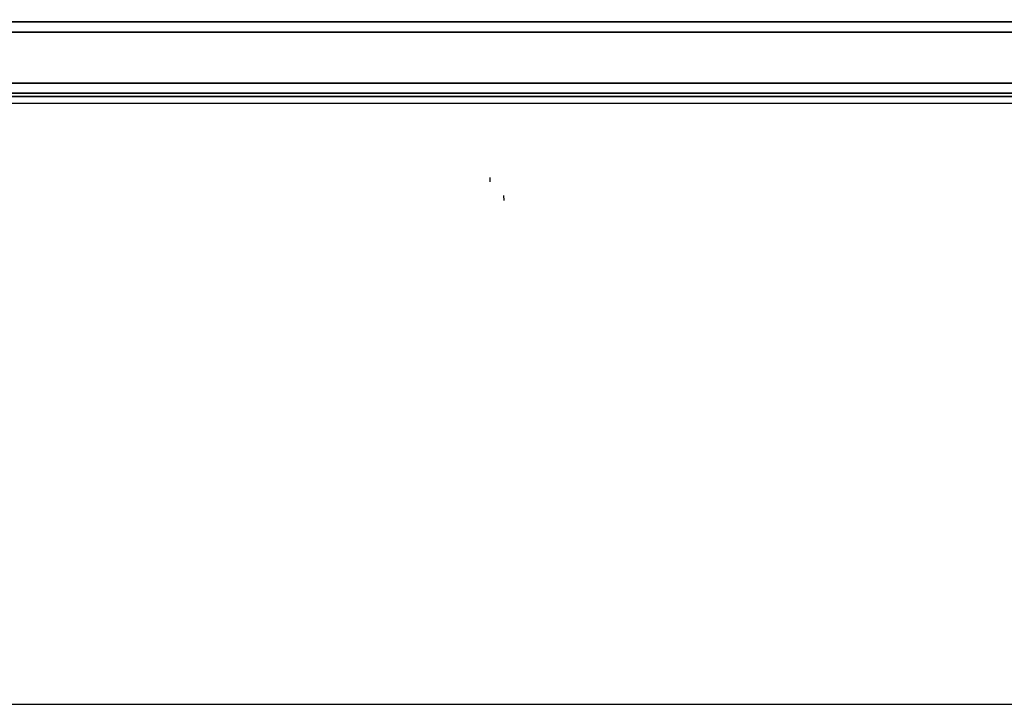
# Model space of a CAD drawing. Header units: millimetres. Extents: x 100 to 2070, y 30 to 1455.
# Tile 56 of 83: x 971 to 1019, y 873 to 906. Entities that reach past the tile are written whole.
import ezdxf

# ---------------------------------------------------------------- set-up
doc = ezdxf.new("R2010")
doc.units = ezdxf.units.MM
doc.header["$LTSCALE"] = 5
for name, color, linetype, lineweight in [('_Sichtbarkanten', 7, 'Continuous', 25), ('Bemaßung (ISO)', 7, 'Continuous', 25), ('Sichtbar schmal (ISO)', 7, 'Continuous', 35)]:
    doc.layers.add(name, color=color, linetype=linetype, lineweight=lineweight)
doc.styles.add('Notiztext (ISO)', font='verdana.ttf')
doc.dimstyles.new('wedi USA', dxfattribs={"dimscale": 5, "dimtxt": 2.5, "dimasz": 4, "dimexe": 2, "dimexo": 0.8, "dimgap": 0.3, "dimtad": 1, "dimdec": 1, "dimrnd": 1e-08, "dimtxsty": 'Notiztext (ISO)', "dimcen": 0.09, "dimclrd": 7, "dimclre": 7, "dimclrt": 256, "dimadec": 0, "dimazin": 2, "dimtfac": 0.6, "dimtmove": 0, "dimatfit": 3, "dimfxl": 1, "dimtolj": 1, "dimlwd": -1, "dimlwe": -1, "dimarcsym": 0})

# ---------------------------------------------------------------- blocks, each defined once
blk = doc.blocks.new('*D98')
at = {"layer": 'Bemaßung (ISO)', "color": 7, "transparency": 16777216}
for p, q in [((461.256, 868.523), (461.256, 728.23)), ((1655.056, 868.523), (1655.056, 728.23)), ((481.256, 738.23), (1635.056, 738.23))]:
    blk.add_line(p, q, dxfattribs=at)
for points in [[(481.256, 741.563), (481.256, 734.897), (461.256, 738.23)], [(1635.056, 741.563), (1635.056, 734.897), (1655.056, 738.23)]]:
    blk.add_solid(points, dxfattribs=at)
at = {"layer": 'Defpoints', "color": 0, "transparency": 16777216}
for p in [(461.256, 872.523), (1655.056, 872.523), (1655.056, 738.23)]:
    blk.add_point(p, dxfattribs=at)
at = {"layer": 'Bemaßung (ISO)', "transparency": 16777216, "insert": (1003.87, 756.083), "char_height": 12.5, "attachment_point": 1, "style": 'Notiztext (ISO)'}
blk.add_mtext('\\A1;1193,8 [47]"', dxfattribs=at)
blk = doc.blocks.new('*D105')
at = {"layer": 'Bemaßung (ISO)', "color": 7, "transparency": 16777216}
for p, q in [((508.864, 903.681), (508.864, 781.253)), ((1607.447, 903.681), (1607.447, 781.253)), ((528.864, 791.253), (1587.447, 791.253))]:
    blk.add_line(p, q, dxfattribs=at)
for points in [[(528.864, 794.586), (528.864, 787.919), (508.864, 791.253)], [(1587.447, 794.586), (1587.447, 787.919), (1607.447, 791.253)]]:
    blk.add_solid(points, dxfattribs=at)
at = {"layer": 'Defpoints', "color": 0, "transparency": 16777216}
for p in [(508.864, 907.681), (1607.447, 907.681), (1607.447, 791.253)]:
    blk.add_point(p, dxfattribs=at)
at = {"layer": 'Bemaßung (ISO)', "transparency": 16777216, "insert": (986.014, 809.106), "char_height": 12.5, "attachment_point": 1, "style": 'Notiztext (ISO)'}
blk.add_mtext('\\A1;1098,6 [43 1/4]"', dxfattribs=at)

msp = doc.modelspace()

# ---------------------------------------------------------------- linework, layer by layer
at = {"layer": '_Sichtbarkanten'}
for p, q in [((511.156, 902.173), (1605.156, 902.173)), ((994.04, 898.299), (994.033, 898.504)), ((994.725, 897.37), (994.712, 897.625)), ((461.256, 872.523), (1655.056, 872.523))]:
    msp.add_line(p, q, dxfattribs=at)
at = {"layer": 'Sichtbar schmal (ISO)'}
for p, q in [((510.864, 906.181), (1605.447, 906.181)), ((1605.447, 905.681), (510.864, 905.681)), ((510.846, 903.164), (1605.465, 903.164)), ((510.68, 902.498), (1605.631, 902.498)), ((1605.465, 902.664), (510.846, 902.664))]:
    msp.add_line(p, q, dxfattribs=at)

# ---------------------------------------------------------------- dimensions: what is measured, and where the dimension line sits
at = {"layer": 'Bemaßung (ISO)', "color": 7}
for base, p1, p2, picture, middle in [((1607.447, 791.253), (508.864, 907.681), (1607.447, 907.681), '*D105', (1058.156, 791.253)), ((1655.056, 738.23), (461.256, 872.523), (1655.056, 872.523), '*D98', (1058.156, 738.23))]:
    dim = msp.add_linear_dim(base=base, p1=p1, p2=p2, angle=180, text='<>"', dimstyle='wedi USA', override={"dimgap": 0.3, "dimdec": 1, "dimtol": 0, "dimlim": 0, "dimtp": 0, "dimtm": 0, "dimtdec": 2, "dimtofl": 0, "dimatfit": 1}, dxfattribs=at)
    dim.commit()
    dim.dimension.update_dxf_attribs({"geometry": picture, "text_midpoint": middle, "dimtype": 160})

doc.saveas('drawing.dxf')
